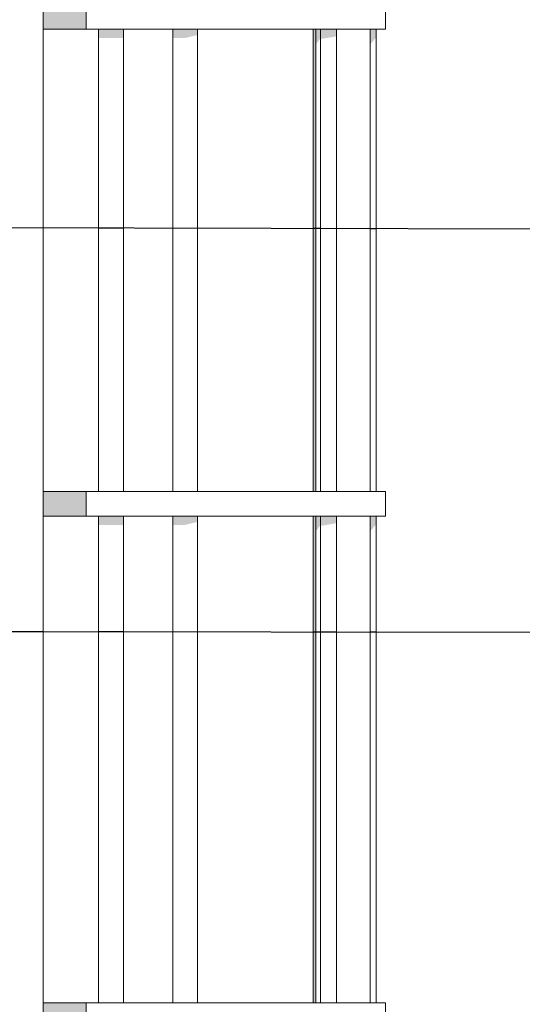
# Model space of a CAD drawing. Header units: millimetres. Extents: x 11 to 58287, y -2 to 19922.
# Tile 84 of 86: x 47006 to 48041, y 15632 to 17658. Entities that reach past the tile are written whole.
import ezdxf

# ---------------------------------------------------------------- set-up
doc = ezdxf.new("R2010")
doc.units = ezdxf.units.MM
doc.header["$MEASUREMENT"] = 0
doc.linetypes.add('Wipeout_Contour', pattern=[1000, 0, -1000])
doc.layers.add('A_OZN_ODNOSNIKI_Nr_pióra__85', color=7, linetype='Continuous', lineweight=13)
doc.layers.add('Nowe_A_WN_WYPOSAZENIE_Nr_pióra__4', color=7, linetype='Continuous', lineweight=13)
doc.layers.add('Nowe_A_WN_WYPOSAZENIE', color=7, linetype='Continuous')
doc.dimstyles.new('STYL_AUTOMATYCZNY__1', dxfattribs={"dimtxt": 0.18, "dimasz": 91.2, "dimexe": 0.18, "dimexo": 0.0625, "dimgap": 0, "dimtad": 0, "dimtih": 1, "dimtoh": 1, "dimdec": 4, "dimzin": 0, "dimdsep": 46, "dimcen": 0.09, "dimadec": 0, "dimazin": 0, "dimtfac": 1, "dimtdec": 4, "dimtmove": 0, "dimatfit": 3, "dimldrblk": 'ARROWHEAD_11', "dimfxl": 0, "dimtolj": 1, "dimtzin": 0, "dimarcsym": 0})

# ---------------------------------------------------------------- blocks, each defined once
blk = doc.blocks.new('ElemPrzekroju_10_1', base_point=(46338.2, 11312))
at = {"color": 254, "linetype": 'Wipeout_Contour', "lineweight": 0, "ltscale": 200879.388605}
blk.add_wipeout([(47168.4, 17638.8), (47168.4, 16687.6), (47219.2, 16687.6), (47219.2, 17638.8)], dxfattribs=at).dxf.layer = 'Nowe_A_WN_WYPOSAZENIE'
at = {"color": 254, "linetype": 'Wipeout_Contour', "lineweight": 0, "ltscale": 201452.370661}
blk.add_wipeout([(47320.8, 16687.6), (47371.6, 16687.6), (47371.6, 17638.8), (47320.8, 17638.8)], dxfattribs=at).dxf.layer = 'Nowe_A_WN_WYPOSAZENIE'
at = {"color": 254, "linetype": 'Wipeout_Contour', "lineweight": 0, "ltscale": 202562.787843}
blk.add_wipeout([(47625.1, 17638.8), (47625.1, 16687.6), (47657.8, 16687.6), (47657.8, 17638.8)], dxfattribs=at).dxf.layer = 'Nowe_A_WN_WYPOSAZENIE'
at = {"color": 254, "linetype": 'Wipeout_Contour', "lineweight": 0, "ltscale": 202909.470068}
blk.add_wipeout([(47727.2, 17638.8), (47727.2, 16687.6), (47739.9, 16687.6), (47739.9, 17638.8)], dxfattribs=at).dxf.layer = 'Nowe_A_WN_WYPOSAZENIE'
at = {"color": 254, "linetype": 'Wipeout_Contour', "lineweight": 0, "ltscale": 199513.308135}
blk.add_wipeout([(47168.4, 15634.8), (47219.2, 15634.8), (47219.2, 16636.8), (47168.4, 16636.8)], dxfattribs=at).dxf.layer = 'Nowe_A_WN_WYPOSAZENIE'
at = {"color": 254, "linetype": 'Wipeout_Contour', "lineweight": 0, "ltscale": 200090.202258}
blk.add_wipeout([(47320.8, 16636.8), (47320.8, 15634.8), (47371.6, 15634.8), (47371.6, 16636.8)], dxfattribs=at).dxf.layer = 'Nowe_A_WN_WYPOSAZENIE'
at = {"color": 254, "linetype": 'Wipeout_Contour', "lineweight": 0, "ltscale": 201208.137364}
blk.add_wipeout([(47657.8, 16636.8), (47625.1, 16636.8), (47625.1, 15634.8), (47657.8, 15634.8)], dxfattribs=at).dxf.layer = 'Nowe_A_WN_WYPOSAZENIE'
at = {"color": 254, "linetype": 'Wipeout_Contour', "lineweight": 0, "ltscale": 201557.149728}
blk.add_wipeout([(47727.2, 16636.8), (47727.2, 15634.8), (47739.9, 15634.8), (47739.9, 16636.8)], dxfattribs=at).dxf.layer = 'Nowe_A_WN_WYPOSAZENIE'
at = {"color": 254, "linetype": 'Wipeout_Contour', "lineweight": 0, "ltscale": 203626.554717}
blk.add_wipeout([(47758.9, 17638.8), (47758.9, 17689.6), (47728.5, 17689.6), (47728.5, 17638.8)], dxfattribs=at).dxf.layer = 'Nowe_A_WN_WYPOSAZENIE'
at = {"color": 254, "linetype": 'Wipeout_Contour', "lineweight": 0, "ltscale": 202483.043409}
blk.add_wipeout([(47625.1, 17638.8), (47615.4, 17638.8), (47615.4, 16687.6), (47625.1, 16687.6)], dxfattribs=at).dxf.layer = 'Nowe_A_WN_WYPOSAZENIE'
at = {"color": 254, "linetype": 'Wipeout_Contour', "lineweight": 0, "ltscale": 202270.779792}
blk.add_wipeout([(47758.9, 16636.8), (47758.9, 16687.6), (47728.5, 16687.6), (47728.5, 16636.8)], dxfattribs=at).dxf.layer = 'Nowe_A_WN_WYPOSAZENIE'
at = {"color": 254, "linetype": 'Wipeout_Contour', "lineweight": 0, "ltscale": 201127.855878}
blk.add_wipeout([(47625.1, 16636.8), (47615.4, 16636.8), (47615.4, 15634.8), (47625.1, 15634.8)], dxfattribs=at).dxf.layer = 'Nowe_A_WN_WYPOSAZENIE'
at = {"color": 254, "linetype": 'Wipeout_Contour', "lineweight": 0, "ltscale": 200922.555809}
blk.add_wipeout([(47758.9, 15584), (47758.9, 15634.8), (47728.5, 15634.8), (47728.5, 15584)], dxfattribs=at).dxf.layer = 'Nowe_A_WN_WYPOSAZENIE'
at = {"layer": 'Nowe_A_WN_WYPOSAZENIE_Nr_pióra__4', "color": 7, "linetype": 'Continuous', "lineweight": 13}
for p, q in [((47758.9, 17638.8), (47758.9, 17689.6)), ((47739.9, 16687.6), (47739.9, 17638.8)), ((47758.9, 16636.8), (47758.9, 16687.6)), ((47739.9, 15634.8), (47739.9, 16636.8)), ((47758.9, 15584), (47758.9, 15634.8))]:
    blk.add_line(p, q, dxfattribs=at)
at = {"color": 254, "linetype": 'Wipeout_Contour', "lineweight": 0, "ltscale": 203406.82222}
blk.add_wipeout([(47728.5, 17638.8), (47728.5, 17689.6), (47641.8, 17689.6), (47641.8, 17638.8)], dxfattribs=at).dxf.layer = 'Nowe_A_WN_WYPOSAZENIE'
at = {"color": 254, "linetype": 'Wipeout_Contour', "lineweight": 0, "ltscale": 202454.550008}
blk.add_wipeout([(47610, 17638.8), (47610, 16687.6), (47615.4, 16687.6), (47615.4, 17638.8)], dxfattribs=at).dxf.layer = 'Nowe_A_WN_WYPOSAZENIE'
at = {"color": 254, "linetype": 'Wipeout_Contour', "lineweight": 0, "ltscale": 202049.572114}
blk.add_wipeout([(47728.5, 16636.8), (47728.5, 16687.6), (47641.8, 16687.6), (47641.8, 16636.8)], dxfattribs=at).dxf.layer = 'Nowe_A_WN_WYPOSAZENIE'
at = {"color": 254, "linetype": 'Wipeout_Contour', "lineweight": 0, "ltscale": 201099.17065}
blk.add_wipeout([(47610, 16636.8), (47610, 15634.8), (47615.4, 15634.8), (47615.4, 16636.8)], dxfattribs=at).dxf.layer = 'Nowe_A_WN_WYPOSAZENIE'
at = {"color": 254, "linetype": 'Wipeout_Contour', "lineweight": 0, "ltscale": 200699.861377}
blk.add_wipeout([(47728.5, 15584), (47728.5, 15634.8), (47641.8, 15634.8), (47641.8, 15584)], dxfattribs=at).dxf.layer = 'Nowe_A_WN_WYPOSAZENIE'
at = {"layer": 'Nowe_A_WN_WYPOSAZENIE', "linetype": 'Continuous', "lineweight": 0, "true_color": 0x000000}
for points in [[(47610, 17638.8), (47610, 16687.6), (47615.4, 16687.6), (47615.4, 17638.8)], [(47727.2, 17638.8), (47727.2, 17607.3), (47739.9, 17622.2), (47739.9, 17638.8)], [(47610, 16636.8), (47610, 15634.8), (47615.4, 15634.8), (47615.4, 16636.8)], [(47727.2, 16636.8), (47727.2, 16605.3), (47739.9, 16620.3), (47739.9, 16636.8)]]:
    blk.add_hatch(color=18, dxfattribs=at).paths.add_polyline_path(points)
at = {"layer": 'Nowe_A_WN_WYPOSAZENIE_Nr_pióra__4', "color": 7, "linetype": 'Continuous', "lineweight": 13}
for p, q in [((47657.8, 16687.6), (47657.8, 17638.8)), ((47727.2, 16687.6), (47727.2, 17638.8)), ((47758.9, 17638.8), (47728.5, 17638.8)), ((47758.9, 16687.6), (47728.5, 16687.6)), ((47657.8, 15634.8), (47657.8, 16636.8)), ((47727.2, 15634.8), (47727.2, 16636.8)), ((47758.9, 16636.8), (47728.5, 16636.8)), ((47758.9, 15634.8), (47728.5, 15634.8))]:
    blk.add_line(p, q, dxfattribs=at)
at = {"color": 254, "linetype": 'Wipeout_Contour', "lineweight": 0, "ltscale": 203000.892388}
blk.add_wipeout([(47641.8, 17638.8), (47641.8, 17689.6), (47512, 17689.6), (47512, 17638.8)], dxfattribs=at).dxf.layer = 'Nowe_A_WN_WYPOSAZENIE'
at = {"color": 254, "linetype": 'Wipeout_Contour', "lineweight": 0, "ltscale": 201640.908887}
blk.add_wipeout([(47641.8, 16636.8), (47641.8, 16687.6), (47512, 16687.6), (47512, 16636.8)], dxfattribs=at).dxf.layer = 'Nowe_A_WN_WYPOSAZENIE'
at = {"color": 254, "linetype": 'Wipeout_Contour', "lineweight": 0, "ltscale": 200288.443142}
blk.add_wipeout([(47641.8, 15584), (47641.8, 15634.8), (47512, 15634.8), (47512, 15584)], dxfattribs=at).dxf.layer = 'Nowe_A_WN_WYPOSAZENIE'
at = {"layer": 'Nowe_A_WN_WYPOSAZENIE', "linetype": 'Continuous', "lineweight": 0, "true_color": 0x000000}
for points in [[(47615.4, 17638.8), (47615.4, 17607.7), (47625.1, 17620.2), (47625.1, 17638.8)], [(47625.1, 17638.8), (47625.1, 17620.2), (47627.8, 17619), (47657.8, 17624.1), (47657.8, 17638.8)], [(47615.4, 16636.8), (47615.4, 16605.8), (47625.1, 16618.2), (47625.1, 16636.8)], [(47657.8, 16636.8), (47625.1, 16636.8), (47625.1, 16618.2), (47627.8, 16617), (47657.8, 16622.2)]]:
    blk.add_hatch(color=18, dxfattribs=at).paths.add_polyline_path(points)
at = {"layer": 'Nowe_A_WN_WYPOSAZENIE_Nr_pióra__4', "color": 7, "linetype": 'Continuous', "lineweight": 13}
for p, q in [((47610, 16687.6), (47610, 17638.8)), ((47615.4, 16687.6), (47615.4, 17638.8)), ((47625.1, 16687.6), (47625.1, 17638.8)), ((47728.5, 17638.8), (47641.8, 17638.8)), ((47728.5, 16687.6), (47641.8, 16687.6)), ((47610, 15634.8), (47610, 16636.8)), ((47615.4, 15634.8), (47615.4, 16636.8)), ((47625.1, 15634.8), (47625.1, 16636.8)), ((47728.5, 16636.8), (47641.8, 16636.8)), ((47728.5, 15634.8), (47641.8, 15634.8))]:
    blk.add_line(p, q, dxfattribs=at)
at = {"color": 254, "linetype": 'Wipeout_Contour', "lineweight": 0, "ltscale": 202470.681861}
blk.add_wipeout([(47512, 17638.8), (47512, 17689.6), (47358.9, 17689.6), (47358.9, 17638.8)], dxfattribs=at).dxf.layer = 'Nowe_A_WN_WYPOSAZENIE'
at = {"color": 254, "linetype": 'Wipeout_Contour', "lineweight": 0, "ltscale": 201107.112068}
blk.add_wipeout([(47512, 16636.8), (47512, 16687.6), (47358.9, 16687.6), (47358.9, 16636.8)], dxfattribs=at).dxf.layer = 'Nowe_A_WN_WYPOSAZENIE'
at = {"color": 254, "linetype": 'Wipeout_Contour', "lineweight": 0, "ltscale": 199751.031347}
blk.add_wipeout([(47512, 15584), (47512, 15634.8), (47358.9, 15634.8), (47358.9, 15584)], dxfattribs=at).dxf.layer = 'Nowe_A_WN_WYPOSAZENIE'
at = {"layer": 'Nowe_A_WN_WYPOSAZENIE_Nr_pióra__4', "color": 7, "linetype": 'Continuous', "lineweight": 13}
for p, q in [((47371.6, 16687.6), (47371.6, 17638.8)), ((47641.8, 17638.8), (47512, 17638.8)), ((47641.8, 16687.6), (47512, 16687.6)), ((47371.6, 15634.8), (47371.6, 16636.8)), ((47641.8, 16636.8), (47512, 16636.8)), ((47641.8, 15634.8), (47512, 15634.8))]:
    blk.add_line(p, q, dxfattribs=at)
at = {"color": 254, "linetype": 'Wipeout_Contour', "lineweight": 0, "ltscale": 201779.320004}
blk.add_wipeout([(47358.9, 17638.8), (47358.9, 17689.6), (47143, 17689.6), (47143, 17638.8)], dxfattribs=at).dxf.layer = 'Nowe_A_WN_WYPOSAZENIE'
at = {"color": 254, "linetype": 'Wipeout_Contour', "lineweight": 0, "ltscale": 200411.043555}
blk.add_wipeout([(47358.9, 16636.8), (47358.9, 16687.6), (47143, 16687.6), (47143, 16636.8)], dxfattribs=at).dxf.layer = 'Nowe_A_WN_WYPOSAZENIE'
at = {"color": 254, "linetype": 'Wipeout_Contour', "lineweight": 0, "ltscale": 199050.217907}
blk.add_wipeout([(47358.9, 15584), (47358.9, 15634.8), (47143, 15634.8), (47143, 15584)], dxfattribs=at).dxf.layer = 'Nowe_A_WN_WYPOSAZENIE'
at = {"layer": 'Nowe_A_WN_WYPOSAZENIE', "linetype": 'Continuous', "lineweight": 0, "true_color": 0x000000}
for points in [[(47168.4, 17638.8), (47168.4, 17620.8), (47219.2, 17620.8), (47219.2, 17638.8)], [(47371.6, 17638.8), (47320.8, 17638.8), (47320.8, 17620.8), (47346.2, 17620.8), (47371.6, 17626.8)], [(47219.2, 16636.8), (47168.4, 16636.8), (47168.4, 16618.8), (47219.2, 16618.8)], [(47320.8, 16636.8), (47320.8, 16618.8), (47346.2, 16618.8), (47371.6, 16624.8), (47371.6, 16636.8)]]:
    blk.add_hatch(color=18, dxfattribs=at).paths.add_polyline_path(points)
at = {"layer": 'Nowe_A_WN_WYPOSAZENIE_Nr_pióra__4', "color": 7, "linetype": 'Continuous', "lineweight": 13}
for p, q in [((47168.4, 16687.6), (47168.4, 17638.8)), ((47219.2, 16687.6), (47219.2, 17638.8)), ((47320.8, 16687.6), (47320.8, 17638.8)), ((47512, 17638.8), (47358.9, 17638.8)), ((47512, 16687.6), (47358.9, 16687.6)), ((47168.4, 15634.8), (47168.4, 16636.8)), ((47219.2, 15634.8), (47219.2, 16636.8)), ((47320.8, 15634.8), (47320.8, 16636.8)), ((47512, 16636.8), (47358.9, 16636.8)), ((47512, 15634.8), (47358.9, 15634.8))]:
    blk.add_line(p, q, dxfattribs=at)
at = {"color": 254, "linetype": 'Wipeout_Contour', "lineweight": 0, "ltscale": 201208.382792}
blk.add_wipeout([(47143, 17638.8), (47143, 17689.6), (47054.1, 17689.6), (47054.1, 17638.8)], dxfattribs=at).dxf.layer = 'Nowe_A_WN_WYPOSAZENIE'
at = {"color": 254, "linetype": 'Wipeout_Contour', "lineweight": 0, "ltscale": 199836.201797}
blk.add_wipeout([(47143, 16636.8), (47143, 16687.6), (47054.1, 16687.6), (47054.1, 16636.8)], dxfattribs=at).dxf.layer = 'Nowe_A_WN_WYPOSAZENIE'
at = {"color": 254, "linetype": 'Wipeout_Contour', "lineweight": 0, "ltscale": 198471.439484}
blk.add_wipeout([(47143, 15584), (47143, 15634.8), (47054.1, 15634.8), (47054.1, 15584)], dxfattribs=at).dxf.layer = 'Nowe_A_WN_WYPOSAZENIE'
at = {"layer": 'Nowe_A_WN_WYPOSAZENIE', "linetype": 'Continuous', "lineweight": 0, "true_color": 0x000000}
for points in [[(47143, 17638.8), (47143, 17689.6), (47054.1, 17689.6), (47054.1, 17638.8)], [(47143, 16636.8), (47143, 16687.6), (47054.1, 16687.6), (47054.1, 16636.8)], [(47143, 15584), (47143, 15634.8), (47054.1, 15634.8), (47054.1, 15584)]]:
    blk.add_hatch(color=18, dxfattribs=at).paths.add_polyline_path(points)
at = {"layer": 'Nowe_A_WN_WYPOSAZENIE_Nr_pióra__4', "color": 7, "linetype": 'Continuous', "lineweight": 13}
for p, q in [((47143, 17638.8), (47143, 17689.6)), ((47358.9, 17638.8), (47143, 17638.8)), ((47358.9, 16687.6), (47143, 16687.6)), ((47143, 16636.8), (47143, 16687.6)), ((47358.9, 16636.8), (47143, 16636.8)), ((47358.9, 15634.8), (47143, 15634.8)), ((47143, 15584), (47143, 15634.8))]:
    blk.add_line(p, q, dxfattribs=at)
at = {"color": 254, "linetype": 'Wipeout_Contour', "lineweight": 0, "ltscale": 197971.521015}
blk.add_wipeout([(47054.1, 11413.6), (47054.1, 18715.6), (46977.9, 18715.6), (46977.9, 11413.6)], dxfattribs=at).dxf.layer = 'Nowe_A_WN_WYPOSAZENIE'
at = {"layer": 'Nowe_A_WN_WYPOSAZENIE_Nr_pióra__4', "color": 7, "linetype": 'Continuous', "lineweight": 13}
for p, q in [((47054.1, 11413.6), (47054.1, 18715.6)), ((47143, 17638.8), (47054.1, 17638.8)), ((47143, 16687.6), (47054.1, 16687.6)), ((47143, 16636.8), (47054.1, 16636.8)), ((47143, 15634.8), (47054.1, 15634.8))]:
    blk.add_line(p, q, dxfattribs=at)
blk = doc.blocks.new('ARROWHEAD_11')
at = {"color": 0, "linetype": 'Continuous', "lineweight": 0}
blk.add_line((0, 0), (-1, 0), dxfattribs=at)
at = {"color": 0, "linetype": 'Continuous', "lineweight": 0, "const_width": 0.25, "flags": 128}
blk.add_lwpolyline([(-0.125, 0, 1), (0.125, 0, 1)], format="xyb", close=True, dxfattribs=at)

msp = doc.modelspace()

# ---------------------------------------------------------------- block references
at = {"layer": 'Nowe_A_WN_WYPOSAZENIE', "lineweight": 0}
msp.add_blockref('ElemPrzekroju_10_1', (46338.2, 11312), dxfattribs=at)

# ---------------------------------------------------------------- next in the draw order: leaders
at = {"layer": 'A_OZN_ODNOSNIKI_Nr_pióra__85', "color": 7, "linetype": 'Continuous', "lineweight": 13, "annotation_type": 0, "has_hookline": 1, "hookline_direction": 0}
for points, text_width in [([(46699.9, 17231.1), (49878.9, 17224.2)], 100), ([(46009.4, 16401), (49878.9, 16395)], 107.1)]:
    msp.add_leader(points, dimstyle='STYL_AUTOMATYCZNY__1', dxfattribs=dict(at, text_width=text_width))

doc.saveas('drawing.dxf')
